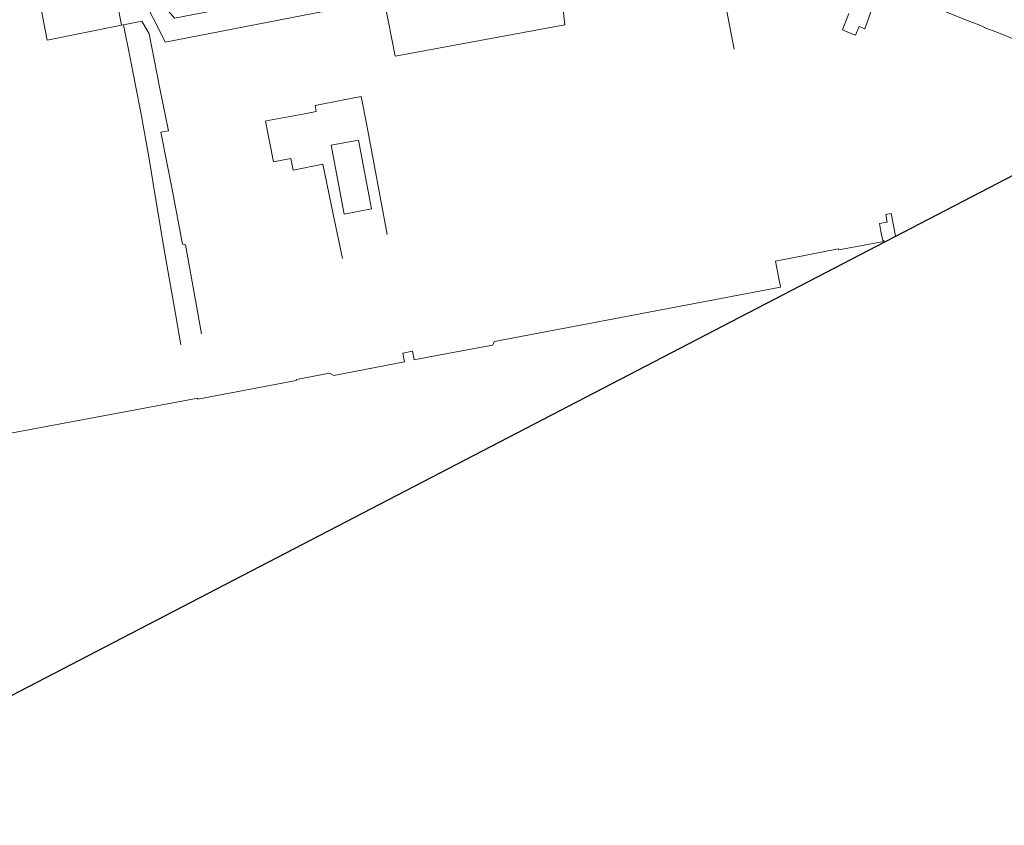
# Model space of a CAD drawing. Header units: millimetres. Extents: x 162876 to 168130, y 402614 to 405602.
# Tile 61 of 256: x 164660 to 165189, y 402614 to 403047. Entities that reach past the tile are written whole.
import ezdxf

# ---------------------------------------------------------------- set-up
doc = ezdxf.new("R2010")
doc.units = ezdxf.units.MM
doc.layers.add('X-CA190022.004-UO-BGT_Ondergrond$0$GE_401_OTDErf_Vlak_GEM', color=253, linetype='Continuous', lineweight=9)
doc.layers.add('X-CA190022.004-UO-KAD_Percelen$0$B-WE-KG-GRENS_PERCEEL-GV', color=150, linetype='Continuous', lineweight=9)

msp = doc.modelspace()

# ---------------------------------------------------------------- linework, layer by layer
at = {"flags": 128}
msp.add_lwpolyline([(167435.927, 405403.425), (167509.996, 405353.187), (167511.558, 404920.947), (167511.831, 404799.919), (167878.333, 404356.866), (164520.875, 402614.132), (163487.671, 403470.128), (162876.321, 403976.624), (163278.949, 404602.631), (167162.521, 405601.698)], close=True, dxfattribs=at)
at = {"layer": 'X-CA190022.004-UO-BGT_Ondergrond$0$GE_401_OTDErf_Vlak_GEM', "flags": 128}
for points in [[(165105.396, 403050.369), (165102.002, 403041.5), (165105.9, 403039.979), (165109.113, 403038.726), (165111.022, 403043.423), (165114.065, 403042.148), (165117.833, 403052.683)], [(165154.893, 403052.217), (165170.558, 403045.958), (165170.588, 403046.028), (165175.899, 403043.985), (165178.298, 403042.956), (165178.264, 403042.816), (165185.889, 403039.935), (165203.474, 403032.828)], [(165130.601, 402930.618), (165129.821, 402934.61), (165128.215, 402942.823), (165125.309, 402942.26), (165126.089, 402938.236), (165121.899, 402937.425), (165122.711, 402933.23), (165123.661, 402928.32), (165124.263, 402928.437), (165124.371, 402927.89), (165100.031, 402923.31), (165099.931, 402923.81), (165065.961, 402917.21), (165067.592, 402908.883), (165068.633, 402903.564), (165068.691, 402903.27), (164914.838, 402874.023), (164913.849, 402872.14), (164880.022, 402865.79), (164871.672, 402864.223), (164870.785, 402868.823), (164865.636, 402867.831), (164866.523, 402863.231), (164828.457, 402855.897), (164826.143, 402857.157), (164808.453, 402853.752), (164808.275, 402853.147), (164755.477, 402843.093), (164755.355, 402843.613), (164627.821, 402819.853)]]:
    msp.add_lwpolyline(points, dxfattribs=at)
at = {"layer": 'X-CA190022.004-UO-KAD_Percelen$0$B-WE-KG-GRENS_PERCEEL-GV', "flags": 128}
for points in [[(164954.176, 403052.655), (164944.596, 403095.076), (164855.338, 403084.58), (164850.455, 403084.135), (164861.492, 403027.425), (164952.786, 403044.249), (164951.869, 403052.383)], [(164737.857, 403034.866), (164737.911, 403034.876), (164835.717, 403053.917), (164837.365, 403054.238), (164836.368, 403060.249), (164821.106, 403057.698), (164817.125, 403057.026), (164804.756, 403055.268), (164798.652, 403054.616), (164797.898, 403058.495), (164742.788, 403047.833), (164732.689, 403059.869), (164738.087, 403074.702), (164718.65, 403073.28), (164731.355, 403047.87), (164732.382, 403045.816)], [(164699.611, 403071.887), (164691.525, 403071.295), (164683.537, 403070.71), (164667.955, 403069.568), (164674.292, 403035.919), (164714.392, 403043.972), (164711.937, 403056.147)], [(164834.011, 402942.53), (164827.065, 402979.529), (164841.848, 402982.331), (164848.785, 402945.281)], [(164827.065, 402979.529), (164834.011, 402942.53), (164848.785, 402945.281), (164841.848, 402982.331)]]:
    msp.add_lwpolyline(points, close=True, dxfattribs=at)
for points in [[(164951.869, 403052.383), (164952.786, 403044.249), (164861.492, 403027.425), (164850.455, 403084.135)], [(165099.269, 403060.776), (165099.509, 403063.667), (165102.501, 403071.89), (165097.017, 403072.944), (165069.894, 403081.577), (165066.641, 403060.69), (165065.621, 403055.8), (165053.091, 403057.409), (165052.684, 403054.855), (165041.177, 403056.999), (165038.817, 403057.053), (165043.167, 403034.762), (165043.869, 403031.195)], [(164746.321, 402872.315), (164743.411, 402888.955), (164737.594, 402921.29), (164732.623, 402951.349), (164729.006, 402973.378), (164724.83, 402997.157), (164722.143, 403010.728), (164718.866, 403027.416), (164715.48, 403044.191), (164714.392, 403043.972), (164674.292, 403035.919), (164667.955, 403069.568), (164668.049, 403069.925)], [(164699.611, 403071.887), (164711.937, 403056.147), (164714.392, 403043.972), (164715.48, 403044.191), (164725.203, 403046.144), (164729.171, 403039.335), (164735.004, 403010.031), (164739.536, 402987.305), (164737.267, 402986.879), (164735.535, 402986.565), (164741.518, 402955.704), (164747.148, 402926.452), (164747.963, 402926.229), (164748.753, 402926.007), (164754.285, 402895.241), (164757.34, 402878.199)], [(165043.869, 403031.195), (165043.167, 403034.762), (165038.817, 403057.053)], [(164835.717, 403053.917), (164737.911, 403034.876), (164737.857, 403034.866), (164732.382, 403045.816), (164731.355, 403047.87)], [(164725.203, 403046.144), (164715.48, 403044.191), (164718.866, 403027.416), (164722.143, 403010.728), (164724.83, 402997.157), (164729.006, 402973.378), (164732.623, 402951.349), (164737.594, 402921.29), (164743.411, 402888.955), (164746.321, 402872.315)], [(164757.34, 402878.199), (164754.285, 402895.241), (164748.753, 402926.007), (164747.963, 402926.229), (164747.148, 402926.452), (164741.518, 402955.704), (164735.535, 402986.565), (164737.267, 402986.879), (164739.536, 402987.305), (164735.004, 403010.031), (164729.171, 403039.335), (164725.203, 403046.144)], [(164791.862, 402992.558), (164792.075, 402992.578), (164811.928, 402996.315), (164819.108, 402997.718), (164818.493, 403000.917), (164833.049, 403003.703), (164843.294, 403005.657), (164846.191, 402990.367), (164857.258, 402931.551)], [(164857.258, 402931.551), (164846.191, 402990.367), (164843.294, 403005.657), (164833.049, 403003.703), (164818.493, 403000.917), (164819.108, 402997.718), (164811.928, 402996.315), (164792.075, 402992.578)], [(164792.075, 402992.578), (164791.862, 402992.558), (164796.039, 402970.61), (164805.424, 402972.393), (164806.607, 402966.089), (164822.568, 402969.313), (164823.636, 402964.093), (164828.144, 402942.551), (164833.125, 402918.665)], [(164833.125, 402918.665), (164828.144, 402942.551), (164823.636, 402964.093), (164822.568, 402969.313), (164806.607, 402966.089), (164805.424, 402972.393), (164796.039, 402970.61), (164791.862, 402992.558)]]:
    msp.add_lwpolyline(points, dxfattribs=at)

doc.saveas('drawing.dxf')
